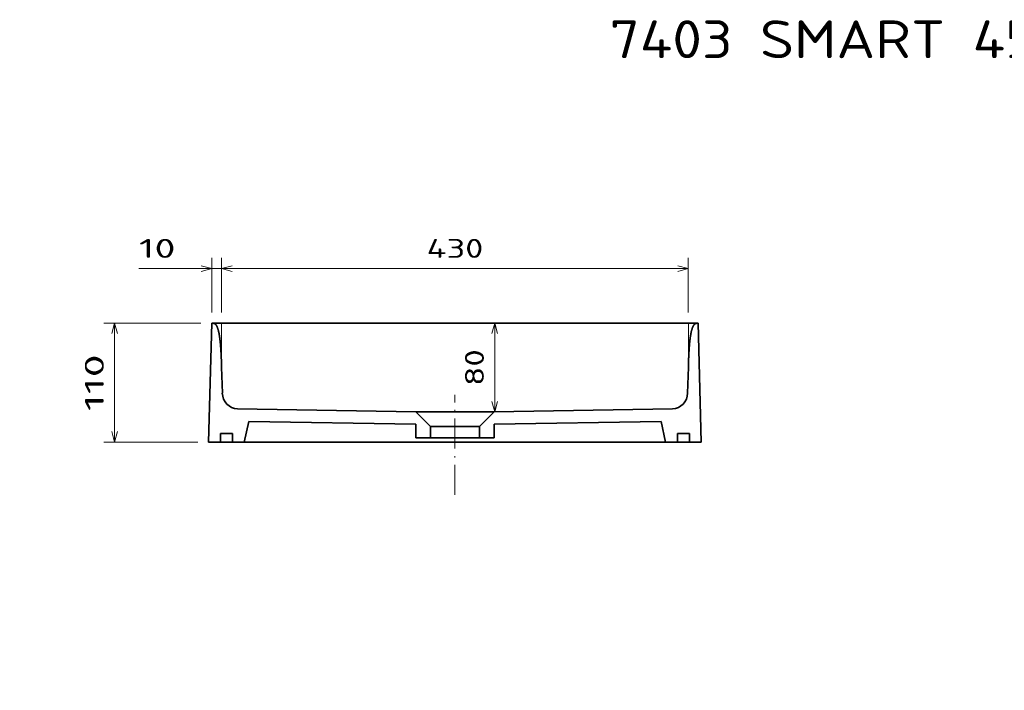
# Model space of a CAD drawing. Extents: x 30 to 395, y 31 to 279.
# Tile 7 of 10: x 30 to 213, y 155 to 279. Entities that reach past the tile are written whole.
import ezdxf
from ezdxf.enums import TextEntityAlignment as Align

# ---------------------------------------------------------------- set-up
doc = ezdxf.new("R2010")
doc.units = 0
doc.linetypes.add('DASHDOT', pattern=[18.5, 12, -3, 0.5, -3])
doc.layers.get('0').update_dxf_attribs({"lineweight": 13})
doc.styles.get("Standard").update_dxf_attribs({"font": 'isocp.shx'})
doc.dimstyles.get("Standard").update_dxf_attribs({"dimtxt": 2.5, "dimasz": 2.5, "dimexe": 1.25, "dimexo": 0.625, "dimtad": 1, "dimcen": 2.5, "dimadec": 0, "dimazin": 0, "dimtfac": 1, "dimtmove": 0, "dimatfit": 0, "dimfxl": 0, "dimarcsym": 0})

# ---------------------------------------------------------------- blocks, each defined once
blk = doc.blocks.new('*D')
at = {"color": 7, "lineweight": 13, "ltscale": 0.252611}
for p, q in [((65.92, 225.19), (65.92, 235.29)), ((67.74, 225.19), (67.74, 235.29)), ((67.74, 225.19), (67.74, 235.29)), ((154.09, 225.19), (154.09, 235.29))]:
    blk.add_line(p, q, dxfattribs=at)
at = {"color": 7, "lineweight": 13}
for p, q in [((52.45, 233.29), (72.74, 233.29)), ((67.74, 233.29), (154.09, 233.29)), ((268.28, 231.09), (242.28, 231.09)), ((330.77, 231.09), (268.28, 231.09)), ((47.94, 201.19), (47.94, 223.19)), ((265.36, 217.76), (231, 217.76)), ((62.26, 87.4), (62.26, 143.1)), ((153.39, 87.4), (153.39, 143.1)), ((62.26, 141.1), (153.39, 141.1)), ((115.44, 128), (186.05, 128)), ((184.05, 81.42), (184.05, 128)), ((103.8, 127.42), (33.89, 127.42)), ((35.89, 36.83), (35.89, 127.42)), ((109.82, 127.42), (167.08, 127.42)), ((92.61, 119.08), (110.95, 109.85)), ((115.69, 111.42), (167.08, 111.42)), ((89.4, 70.22), (111.68, 83.77)), ((115.69, 81.42), (186.05, 81.42)), ((119.58, 68.87), (163.4, 39.59)), ((106.19, 36.83), (33.89, 36.83))]:
    blk.add_line(p, q, dxfattribs=at)
at = {"color": 7, "lineweight": 13, "ltscale": 0.25832}
blk.add_line((242.28, 222.76), (242.28, 233.09), dxfattribs=at)
at = {"color": 7, "lineweight": 13, "ltscale": 0.33332}
for p, q in [((268.28, 219.76), (268.28, 233.09)), ((268.28, 219.76), (268.28, 233.09)), ((330.77, 219.76), (330.77, 233.09))]:
    blk.add_line(p, q, dxfattribs=at)
at = {"color": 7, "lineweight": 13, "ltscale": 0.422543}
blk.add_line((233, 212.76), (233, 229.66), dxfattribs=at)
at = {"color": 7, "lineweight": 13, "ltscale": 0.449592}
blk.add_line((63.92, 223.19), (45.94, 223.19), dxfattribs=at)
at = {"color": 7, "lineweight": 13, "ltscale": 0.41}
blk.add_line((118.27, 206.79), (118.27, 223.19), dxfattribs=at)
at = {"color": 7, "lineweight": 13, "ltscale": 0.232071}
blk.add_line((240.28, 220.76), (231, 220.76), dxfattribs=at)
at = {"color": 7, "lineweight": 13, "ltscale": 0.435189}
blk.add_line((63.35, 201.19), (45.94, 201.19), dxfattribs=at)
at = {"color": 7, "lineweight": 13, "ltscale": 0.4}
blk.add_line((165.08, 111.42), (165.08, 127.42), dxfattribs=at)
at = {"color": 7, "lineweight": 13}
for points in [[(63.99, 232.77), (65.92, 233.29), (63.99, 233.81)], [(69.68, 233.81), (67.74, 233.29), (69.68, 232.77)], [(69.68, 233.81), (67.74, 233.29), (69.68, 232.77)], [(152.16, 232.77), (154.09, 233.29), (152.16, 233.81)], [(244.21, 231.61), (242.28, 231.09), (244.21, 230.57)], [(266.35, 230.57), (268.28, 231.09), (266.35, 231.61)], [(270.21, 231.61), (268.28, 231.09), (270.21, 230.57)], [(328.84, 230.57), (330.77, 231.09), (328.84, 231.61)], [(48.46, 221.26), (47.94, 223.19), (47.42, 221.26)], [(118.79, 221.26), (118.27, 223.19), (117.76, 221.26)], [(232.48, 222.69), (233, 220.76), (233.51, 222.69)], [(233.51, 215.83), (233, 217.76), (232.48, 215.83)], [(117.76, 208.72), (118.27, 206.79), (118.79, 208.72)], [(47.42, 203.12), (47.94, 201.19), (48.46, 203.12)], [(64.19, 141.61), (62.26, 141.1), (64.19, 140.58)], [(151.46, 140.58), (153.39, 141.1), (151.46, 141.61)], [(184.57, 126.07), (184.05, 128), (183.53, 126.07)], [(36.4, 125.49), (35.89, 127.42), (35.37, 125.49)], [(165.6, 125.49), (165.08, 127.42), (164.56, 125.49)], [(106.66, 112.59), (104.7, 113), (106.19, 111.67)], [(164.56, 113.35), (165.08, 111.42), (165.6, 113.35)], [(108.99, 110.26), (110.95, 109.85), (109.46, 111.18)], [(110.3, 82.32), (111.68, 83.77), (109.76, 83.21)], [(183.53, 83.35), (184.05, 81.42), (184.57, 83.35)], [(105.35, 80.52), (103.97, 79.08), (105.89, 79.64)], [(149.04, 49.81), (147.15, 50.45), (148.47, 48.95)], [(35.37, 38.76), (35.89, 36.83), (36.4, 38.76)]]:
    blk.add_lwpolyline(points, dxfattribs=at)
for s, p, p2 in [('10', (52.45, 235.29), (59.23, 235.29)), ('430', (105.66, 235.29), (116.17, 235.29)), ('455', (102.57, 143.1), (113.08, 143.1))]:
    blk.add_text(s, height=3.5, dxfattribs=at).set_placement(p, p2, align=Align.FIT)
for s, rotation, p, p2 in [('130', 360, (250.02, 233.09), (260.53, 233.09)), ('310', 360, (294.27, 233.09), (304.78, 233.09)), ('15', 90, (231, 222.89), (231, 229.66)), ('110', 90, (45.94, 206.93), (45.94, 217.44)), ('80', 90, (116.27, 211.6), (116.27, 218.37)), ('%%c', 333.2988, (93.51, 120.86), (95.8, 119.71)), ('80', 90, (163.08, 116.04), (163.08, 122.81)), ('35', 333.2988, (96.69, 119.26), (102.74, 116.22)), ('230', 90, (182.05, 99.46), (182.05, 109.97)), ('455', 90, (33.89, 76.87), (33.89, 87.38)), ('45', 31.299, (91.41, 73.78), (97.2, 77.3)), ('%%c', 31.299, (88.36, 71.93), (90.55, 73.26)), ('R', 326.2508, (152.42, 49.34), (154.94, 47.65)), ('170', 326.2508, (155.77, 47.09), (164.51, 41.26))]:
    blk.add_text(s, height=3.5, rotation=rotation, dxfattribs=at).set_placement(p, p2, align=Align.FIT)
blk = doc.blocks.new('BLOCK98')
at = {"color": 7, "lineweight": 13}
blk.add_text('7403 SMART 45x45 RAGGIATO', height=7, dxfattribs=at).set_placement((-60, -29.71), (91.8, -29.71), align=Align.FIT)
blk = doc.blocks.new('BLOCK99')
at = {"color": 7, "lineweight": 35}
for p, q in [((-227.86, -110), (-224.98, 0)), ((227.86, -110), (224.98, 0)), ((-215.87, -40.7), (-215.21, -64.77)), ((215.87, -40.7), (215.21, -64.77))]:
    blk.add_line(p, q, dxfattribs=at)
at = {"color": 7, "lineweight": 35, "ltscale": 0.485134}
for p, q in [((-190.85, -91.02), (-194.89, -110)), ((190.85, -91.02), (194.89, -110))]:
    blk.add_line(p, q, dxfattribs=at)
at = {"color": 7, "lineweight": 35, "ltscale": 0.275}
for p, q in [((-216.86, -102), (-205.86, -102)), ((205.86, -102), (216.86, -102)), ((-227.86, -110), (-216.86, -110)), ((216.86, -110), (227.86, -110))]:
    blk.add_line(p, q, dxfattribs=at)
at = {"color": 7, "lineweight": 35, "ltscale": 0.2}
for p, q in [((-216.86, -110), (-216.86, -102)), ((-205.86, -110), (-205.86, -102)), ((205.86, -110), (205.86, -102)), ((216.86, -110), (216.86, -102))]:
    blk.add_line(p, q, dxfattribs=at)
at = {"color": 7, "lineweight": 35, "ltscale": 0.274377}
blk.add_line((-205.86, -110), (-194.89, -110), dxfattribs=at)
at = {"color": 7, "lineweight": 35, "ltscale": 0.27438}
blk.add_line((194.89, -110), (205.86, -110), dxfattribs=at)
at = {"color": 7, "lineweight": 35}
for centre, start, end in [((-200.22, -64.36), 181.56154, 266.30116), ((200.22, -64.36), 273.69884, 358.43846)]:
    blk.add_arc(centre, 15, start, end, dxfattribs=at)
for points in [[(-215.87, -40.7), (-216, -35.84), (-216.18, -31.12), (-216.41, -26.56), (-216.9, -19.39), (-217.62, -13.27), (-217.95, -11.02), (-218.67, -7.15), (-219.54, -4.3), (-219.99, -3.18), (-220.97, -1.41), (-222.04, -0.51), (-222.6, -0.25), (-223.41, -0.05), (-224.24, 0), (-224.49, 0), (-224.73, 0), (-224.98, 0)], [(215.87, -40.7), (216, -35.84), (216.18, -31.12), (216.41, -26.56), (216.9, -19.39), (217.62, -13.27), (217.95, -11.02), (218.67, -7.15), (219.54, -4.3), (219.99, -3.18), (220.97, -1.41), (222.04, -0.51), (222.6, -0.25), (223.41, -0.05), (224.24, 0), (224.49, 0), (224.73, 0), (224.98, 0)]]:
    blk.add_open_spline(points, degree=5, knots=[0, 0, 0, 0, 0, 0, 28.675229, 28.675229, 28.675229, 47.833324, 47.833324, 47.833324, 65.752161, 65.752161, 65.752161, 84.359346, 84.359346, 84.359346, 92.364224, 92.364224, 92.364224, 92.364224, 92.364224, 92.364224], dxfattribs=at)

msp = doc.modelspace()

# ---------------------------------------------------------------- linework, layer by layer
at = {"color": 7, "lineweight": 35}
for p, q in [((65.9222, 223.1871), (155.9156, 223.1871)), ((103.6989, 206.7871), (70.6814, 207.3216)), ((118.1389, 206.7871), (151.1565, 207.3216)), ((72.748, 204.9834), (103.6989, 204.4824)), ((149.0898, 204.9834), (118.1389, 204.4824)), ((65.3461, 201.1871), (155.7789, 201.1871))]:
    msp.add_line(p, q, dxfattribs=at)
at = {"color": 7, "lineweight": 13, "ltscale": 0.203519}
for p, q in [((67.7448, 215.0464), (67.7448, 223.1871)), ((154.093, 215.0464), (154.093, 223.1871))]:
    msp.add_line(p, q, dxfattribs=at)
at = {"color": 7, "linetype": 'DASHDOT', "lineweight": 13, "ltscale": 0.462513}
msp.add_line((110.9189, 191.4183), (110.9189, 209.9189), dxfattribs=at)
at = {"color": 7, "lineweight": 35, "ltscale": 0.361}
for p, q in [((103.6989, 206.7871), (118.1389, 206.7871)), ((103.6989, 201.9542), (118.1389, 201.9542))]:
    msp.add_line(p, q, dxfattribs=at)
at = {"color": 7, "lineweight": 35, "ltscale": 0.095725}
for p, q in [((103.6989, 206.7871), (106.4064, 204.0796)), ((118.1389, 206.7871), (115.4314, 204.0796))]:
    msp.add_line(p, q, dxfattribs=at)
at = {"color": 7, "lineweight": 35, "ltscale": 0.063205}
for p, q in [((103.6989, 204.4824), (103.6989, 201.9542)), ((118.1389, 204.4824), (118.1389, 201.9542))]:
    msp.add_line(p, q, dxfattribs=at)
at = {"color": 7, "lineweight": 35, "ltscale": 0.225625}
msp.add_line((106.4064, 204.0796), (115.4314, 204.0796), dxfattribs=at)
at = {"color": 7, "lineweight": 35, "ltscale": 0.053136}
for p, q in [((106.4064, 204.0796), (106.4064, 201.9542)), ((115.4314, 204.0796), (115.4314, 201.9542))]:
    msp.add_line(p, q, dxfattribs=at)

# ---------------------------------------------------------------- block references
at = {"lineweight": 0}
msp.add_blockref('BLOCK98', (199.506, 301.9615), dxfattribs=at)
at = {"lineweight": 0, "xscale": 0.2, "yscale": 0.2, "zscale": 0.2}
msp.add_blockref('BLOCK99', (110.9189, 223.1871), dxfattribs=at)

# ---------------------------------------------------------------- dimensions: what is measured, and where the dimension line sits
at = {"color": 0, "lineweight": 0}
for base, p1, p2, angle, text, middle, dimtype in [((35.8854, 127.4228), (108.1888, 36.8299), (105.7959, 127.4228), 89.999523, '455', (35.8854, 82.1263), 160), ((62.2564, 141.0969), (153.3929, 85.3985), (62.2564, 85.3986), 179.999046, '455', (107.8246, 141.0969), 160), ((184.0476, 127.9999), (113.6909, 81.4231), (113.4356, 127.9999), 89.999523, '230', (184.0476, 104.7115), 160), ((154.093, 233.2916), (67.7448, 223.1871), (154.093, 223.1871), 0, '430', (110.9189, 233.2916), 161), ((67.7448, 233.2916), (65.9222, 223.1871), (67.7448, 223.1871), 0, '10', (55.8407, 233.2916), 161), ((118.274, 206.7871), (155.9156, 223.1871), (118.1389, 206.7871), 269.998569, '80', (118.274, 214.9871), 160), ((268.2783, 231.09), (330.7701, 217.7572), (268.2783, 217.7572), 180, '310', (299.5242, 231.09), 161)]:
    dim = msp.add_linear_dim(base=base, p1=p1, p2=p2, angle=angle, text=text, dimstyle='Standard', override={"dimlfac": 5}, dxfattribs=at)
    dim.commit()
    dim.dimension.update_dxf_attribs({"geometry": '*D', "text_midpoint": middle, "dimtype": dimtype})
for p1, p2, middle in [((111.68043, 83.76737), (103.96886, 79.07884), (93.81775, 72.90712)), ((110.9514, 109.8504), (104.6979, 112.9958), (97.2247, 116.7546))]:
    dim = msp.add_diameter_dim_2p(p1=p1, p2=p2, dimstyle='Standard', override={"dimlfac": 5}, dxfattribs=at)
    dim.commit()
    dim.dimension.update_dxf_attribs({"geometry": '*D', "text_midpoint": middle, "dimtype": 163})
dim = msp.add_radius_dim(center=(119.5764, 68.874), mpoint=(147.1501, 50.4505), text='R170', dimstyle='Standard', override={"dimlfac": 5}, dxfattribs=at)
dim.commit()
dim.dimension.update_dxf_attribs({"geometry": '*D', "text_midpoint": (157.354, 43.6326), "dimtype": 164})
for base, p1, p2, angle, middle in [((165.0776, 111.4231), (107.8246, 127.4231), (113.6909, 111.4231), 269.998569, (165.0776, 119.4231)), ((47.9385, 201.1871), (65.9222, 223.1871), (65.3461, 201.1871), 269.998569, (47.9385, 212.1871)), ((268.2783, 231.09), (242.2783, 220.7572), (268.2783, 217.7572), 359.998092, (255.2783, 231.09)), ((232.9954, 217.7572), (242.2783, 220.7572), (267.362, 217.7572), 269.998569, (232.9954, 226.2729))]:
    dim = msp.add_linear_dim(base=base, p1=p1, p2=p2, angle=angle, dimstyle='Standard', override={"dimlfac": 5}, dxfattribs=at)
    dim.commit()
    dim.dimension.update_dxf_attribs({"geometry": '*D', "text_midpoint": middle, "dimtype": 160})

doc.saveas('drawing.dxf')
